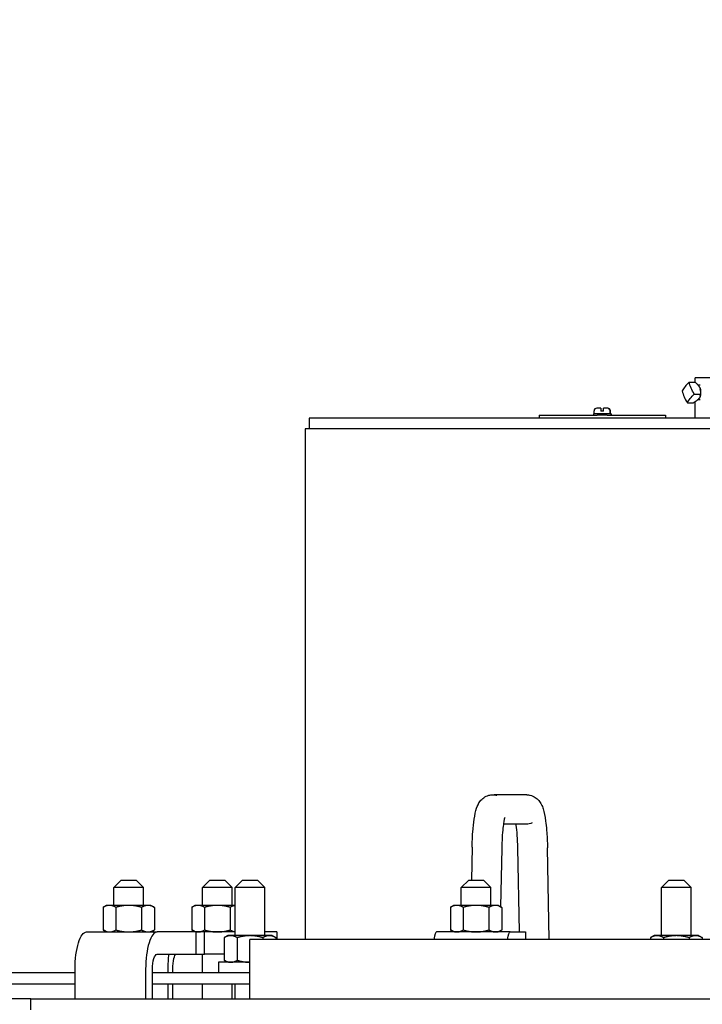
# Model space of a CAD drawing. Extents: x 0 to 796, y 0 to 496.
# Tile 188 of 222: x 646 to 657, y 302 to 318. Entities that reach past the tile are written whole.
import ezdxf

# ---------------------------------------------------------------- set-up
doc = ezdxf.new("R2010")
doc.units = 0
doc.header["$LTSCALE"] = 12
doc.header["$MEASUREMENT"] = 0
doc.layers.get('0').update_dxf_attribs({"linetype": 'CONTINUOUS'})
doc.layers.add('D', color=2, linetype='CONTINUOUS')
doc.layers.add('X', color=1, linetype='CONTINUOUS')
doc.styles.get("Standard").update_dxf_attribs({"font": 'SIMPLEX.SHX', "width": 0.875})
doc.dimstyles.new('STANDARD$0', dxfattribs={"dimscale": 32, "dimtxt": 0.09375, "dimasz": 0.0625, "dimexe": 0.03125, "dimexo": 0.03125, "dimgap": 0.03125, "dimtad": 1, "dimtih": 1, "dimtoh": 1, "dimdec": 4, "dimzin": 12, "dimdsep": 46, "dimlunit": 5, "dimtxsty": 'Standard', "dimcen": -0.03125, "dimclrd": 256, "dimclre": 256, "dimclrt": 256, "dimadec": 0, "dimazin": 0, "dimtfac": 0.875, "dimtdec": 4, "dimtofl": 0, "dimtmove": 0, "dimatfit": 3, "dimfxl": 1, "dimtolj": 1, "dimtzin": 12, "dimlwd": 13, "dimlwe": 13, "dimarcsym": 0})

# ---------------------------------------------------------------- blocks, each defined once
blk = doc.blocks.new('*D154')
at = {"layer": 'D', "lineweight": 13, "transparency": 16777216}
for p, q in [((618.19, 290.576), (618.19, 339.572)), ((657.69, 318.047), (657.69, 339.572)), ((655.69, 338.572), (620.19, 338.572))]:
    blk.add_line(p, q, dxfattribs=at)
at = {"layer": 'D', "transparency": 16777216}
for points in [[(620.19, 338.905), (620.19, 338.239), (618.19, 338.572)], [(655.69, 338.905), (655.69, 338.239), (657.69, 338.572)]]:
    blk.add_solid(points, dxfattribs=at)
at = {"layer": 'D', "transparency": 16777216, "insert": (637.039, 343.134), "char_height": 3, "attachment_point": 5}
blk.add_mtext('\\A1;39{\\H0.875x;\\S1/2;}{}{\\C2;%%p1/2}', dxfattribs=at)

msp = doc.modelspace()

# ---------------------------------------------------------------- linework, layer by layer
for p, q in [((654.4134, 305.29085), (653.86312, 305.29085)), ((654.40371, 304.79571), (654.0198, 304.79571)), ((653.49199, 304.40725), (653.48121, 303.85578)), ((653.99162, 304.38807), (653.97243, 303.40687)), ((654.28963, 302.98078), (654.26192, 304.39766)), ((654.79208, 302.85578), (654.76192, 304.39766)), ((647.58325, 303.85578), (647.45825, 303.73078)), ((647.58325, 303.85578), (647.83325, 303.85578)), ((647.83325, 303.85578), (647.95825, 303.73078)), ((649.07687, 303.85578), (648.95187, 303.73078)), ((649.07687, 303.85578), (649.32687, 303.85578)), ((649.32687, 303.85578), (649.45187, 303.73078)), ((649.62637, 303.85578), (649.50137, 303.73078)), ((649.62637, 303.85578), (649.87637, 303.85578)), ((649.87637, 303.85578), (650.00137, 303.73078)), ((653.43448, 303.85578), (653.30948, 303.73078)), ((653.43448, 303.85578), (653.68448, 303.85578)), ((653.68448, 303.85578), (653.80948, 303.73078)), ((656.80655, 303.85578), (656.68155, 303.73078)), ((656.80655, 303.85578), (657.05655, 303.85578)), ((657.05655, 303.85578), (657.18155, 303.73078)), ((647.95825, 303.73078), (647.45825, 303.73078)), ((647.45825, 303.42878), (647.45825, 303.73078)), ((647.95825, 303.42878), (647.95825, 303.73078)), ((649.45187, 303.73078), (648.95187, 303.73078)), ((648.95187, 303.42878), (648.95187, 303.73078)), ((649.45187, 303.42878), (649.45187, 303.73078)), ((650.00137, 303.73078), (649.50137, 303.73078)), ((649.50137, 302.91828), (649.50137, 303.73078)), ((650.00137, 302.91828), (650.00137, 303.73078)), ((653.80948, 303.73078), (653.30948, 303.73078)), ((653.30948, 303.42878), (653.30948, 303.73078)), ((653.80948, 303.42878), (653.80948, 303.73078)), ((657.18155, 303.73078), (656.68155, 303.73078)), ((656.68155, 302.91828), (656.68155, 303.73078)), ((657.18155, 302.91828), (657.18155, 303.73078)), ((647.33325, 303.42878), (647.27524, 303.39529)), ((647.27524, 303.39529), (647.27524, 303.01427)), ((647.38349, 303.42878), (647.33325, 303.42878)), ((647.70825, 303.42878), (647.38349, 303.42878)), ((647.49174, 303.39529), (647.49174, 303.01427)), ((648.03301, 303.42878), (647.70825, 303.42878)), ((647.92476, 303.39529), (647.92476, 303.01427)), ((648.08325, 303.42878), (648.03301, 303.42878)), ((648.08325, 303.42878), (648.14126, 303.39529)), ((648.14126, 303.39529), (648.14126, 303.01427)), ((648.82687, 303.42878), (648.76886, 303.39529)), ((648.76886, 303.39529), (648.76886, 303.01427)), ((648.87711, 303.42878), (648.82687, 303.42878)), ((649.20187, 303.42878), (648.87711, 303.42878)), ((648.98536, 303.39529), (648.98536, 303.01427)), ((649.50137, 303.42878), (649.20187, 303.42878)), ((649.41837, 303.39529), (649.41837, 303.01427)), ((653.18448, 303.42878), (653.12646, 303.39529)), ((653.12646, 303.39529), (653.12646, 303.01427)), ((653.23472, 303.42878), (653.18448, 303.42878)), ((653.55948, 303.42878), (653.23472, 303.42878)), ((653.34297, 303.39529), (653.34297, 303.01427)), ((653.88423, 303.42878), (653.55948, 303.42878)), ((653.77598, 303.39529), (653.77598, 303.01427)), ((653.93448, 303.42878), (653.88423, 303.42878)), ((653.93448, 303.42878), (653.99249, 303.39529)), ((653.99249, 303.39529), (653.99249, 303.01427)), ((647.33325, 302.98078), (647.27524, 303.01427)), ((648.08325, 302.98078), (648.14126, 303.01427)), ((648.82687, 302.98078), (648.76886, 303.01427)), ((653.18448, 302.98078), (653.12646, 303.01427)), ((653.93448, 302.98078), (653.99249, 303.01427)), ((646.99796, 302.98078), (648.18678, 302.98078)), ((648.84344, 302.98078), (648.18678, 302.98078)), ((648.84344, 302.60578), (648.84344, 302.98078)), ((648.98655, 302.98078), (648.84344, 302.98078)), ((649.50137, 302.98078), (648.98655, 302.98078)), ((648.98655, 302.60578), (648.98655, 302.98078)), ((649.37637, 302.91828), (649.31835, 302.88479)), ((649.31835, 302.88479), (649.31835, 302.50377)), ((649.42661, 302.91828), (649.37637, 302.91828)), ((649.75137, 302.91828), (649.42661, 302.91828)), ((649.53486, 302.88479), (649.53486, 302.50377)), ((665.62198, 302.85578), (649.74698, 302.85578)), ((649.74698, 301.85578), (649.74698, 302.85578)), ((650.07613, 302.91828), (649.75137, 302.91828)), ((649.96787, 302.88479), (649.96787, 302.85578)), ((650.20451, 302.98078), (650.00137, 302.98078)), ((650.12637, 302.91828), (650.07613, 302.91828)), ((650.12637, 302.91828), (650.18438, 302.88479)), ((650.18438, 302.88479), (650.18438, 302.85578)), ((650.20451, 302.98078), (650.20451, 302.85578)), ((654.13412, 302.98078), (652.89343, 302.98078)), ((653.96443, 302.99807), (653.96409, 302.98078)), ((654.13412, 302.98078), (654.39309, 302.98078)), ((654.39309, 302.98078), (654.39309, 302.85578)), ((656.55655, 302.91828), (656.49854, 302.88479)), ((656.49854, 302.88479), (656.49854, 302.85578)), ((656.60679, 302.91828), (656.55655, 302.91828)), ((656.93155, 302.91828), (656.60679, 302.91828)), ((656.71504, 302.88479), (656.71504, 302.85578)), ((657.25631, 302.91828), (656.93155, 302.91828)), ((657.14805, 302.88479), (657.14805, 302.85578)), ((657.30655, 302.91828), (657.25631, 302.91828)), ((657.30655, 302.91828), (657.36456, 302.88479)), ((657.36456, 302.88479), (657.36456, 302.85578)), ((648.18678, 302.60578), (648.84344, 302.60578)), ((648.84344, 302.60578), (648.98655, 302.60578)), ((648.95187, 302.29328), (648.95187, 302.60578)), ((649.31835, 302.60578), (648.98655, 302.60578)), ((646.80482, 301.85578), (646.80482, 302.35578)), ((647.99364, 302.35578), (647.99364, 301.85578)), ((648.10952, 301.85578), (648.10952, 302.35578)), ((648.36794, 302.35578), (648.36794, 302.29328)), ((648.45229, 302.29328), (648.45229, 302.35578)), ((649.74698, 302.47028), (649.21987, 302.47028)), ((649.21987, 302.47028), (649.21987, 302.29328)), ((649.37637, 302.47028), (649.31835, 302.50377)), ((646.80482, 302.29328), (642.56871, 302.29328)), ((649.74698, 302.29328), (648.10952, 302.29328)), ((642.56871, 302.10578), (646.80482, 302.10578)), ((648.10952, 302.10578), (649.74698, 302.10578)), ((648.36794, 302.10578), (648.36794, 301.85578)), ((648.45229, 301.85578), (648.45229, 302.10578)), ((648.95187, 301.85578), (648.95187, 302.10578)), ((649.45187, 301.85578), (649.45187, 302.10578)), ((649.50137, 301.85578), (649.50137, 302.10578)), ((646.05948, 301.85578), (621.13982, 301.85578)), ((646.05948, 301.85578), (669.30948, 301.85578)), ((646.05948, 301.66828), (646.05948, 301.85578))]:
    msp.add_line(p, q)
at = {"extrusion": (4.48454e-16, -8.77153e-18, -1)}
msp.add_ellipse((654.40856, 305.04328), major_axis=(0.17764, 0.17591), ratio=0.98063085, start_param=-0.78050844, end_param=-0.54115672, dxfattribs=at)
at = {"extrusion": (4.39716e-16, 1.43718e-18, -1)}
msp.add_ellipse((654.40856, 305.04328), major_axis=(-0.17764, -0.17591), ratio=0.98063085, start_param=-1.19567255, end_param=-0.78050844, dxfattribs=at)
at = {"extrusion": (4.44957e-16, -8.70313e-18, -1)}
msp.add_ellipse((653.74181, 304.39766), major_axis=(-0.24981, 0.00959), ratio=0.00001636, start_param=-0.00000031, end_param=0.00023941, dxfattribs=at)
at = {"extrusion": (4.44973e-16, -8.27732e-18, -1)}
msp.add_ellipse((653.74181, 304.39766), major_axis=(0.24981, -0.00957), ratio=0.00001784, start_param=-0.00000035, end_param=0.00026105, dxfattribs=at)
at = {"extrusion": (5.74841e-16, 6.37813e-32, -1)}
msp.add_ellipse((646.99796, 302.35578), major_axis=(0, 0.625), ratio=0.30901699, start_param=-1.57079633, end_param=0, dxfattribs=at)
for centre, major_axis, ratio, start_param, end_param in [((648.18678, 302.35578), (0, 0.625), 0.30901699, 0, 1.57079633), ((652.89343, 302.35578), (0, 0.625), 0.12186934, 0, 0.64350111), ((648.50853, 302.35578), (0, -0.625), 0.22495105, -1.98231317, -1.57079633)]:
    msp.add_ellipse(centre, major_axis=major_axis, ratio=ratio, start_param=start_param, end_param=end_param)
at = {"extrusion": (0, 0, -1)}
msp.add_ellipse((654.13412, 302.35578), major_axis=(0, 0.625), ratio=0.12186934, start_param=-0.64350111, end_param=0, dxfattribs=at)
at = {"extrusion": (3.59276e-16, -4.26796e-32, -1)}
msp.add_ellipse((648.18678, 302.35578), major_axis=(0, 0.25), ratio=0.30901699, start_param=-1.57079633, end_param=0, dxfattribs=at)
at = {"extrusion": (4.9354e-16, -7.16758e-33, -1)}
msp.add_ellipse((648.50853, 302.35578), major_axis=(0, 0.25), ratio=0.22495105, start_param=-1.57079633, end_param=0, dxfattribs=at)
for points, knots in [([(653.49199, 304.40727), (653.49379, 304.49512), (653.49773, 304.58198), (653.5095, 304.74216), (653.51748, 304.81705), (653.53796, 304.95236), (653.55007, 305.01155), (653.58161, 305.10431), (653.59774, 305.14292), (653.6447, 305.20342), (653.66509, 305.22406), (653.71424, 305.25905), (653.74378, 305.2735), (653.7976, 305.28821), (653.82147, 305.29145), (653.86651, 305.29145), (653.88799, 305.28883), (653.90857, 305.28379)], [0, 0, 0, 0, 0.26614311, 0.26614311, 0.53642991, 0.53642991, 0.82742445, 0.82742445, 1.02656345, 1.02656345, 1.12856523, 1.12856523, 1.23344317, 1.23344317, 1.30967379, 1.30967379, 1.37833233, 1.37833233, 1.37833233, 1.37833233]), ([(654.47195, 305.28379), (654.50177, 305.27648), (654.53031, 305.26379), (654.5794, 305.23183), (654.60049, 305.2123), (654.63447, 305.17199), (654.64752, 305.15104), (654.67151, 305.10477), (654.68099, 305.07958), (654.70797, 304.99416), (654.72043, 304.92799), (654.73762, 304.80117), (654.74321, 304.74822), (654.75516, 304.60151), (654.76001, 304.50005), (654.76192, 304.39766)], [0, 0, 0, 0, 0.0994936, 0.0994936, 0.19870519, 0.19870519, 0.30127611, 0.30127611, 0.43688382, 0.43688382, 0.7492945, 0.7492945, 0.94137619, 0.94137619, 1.25108208, 1.25108208, 1.25108208, 1.25108208]), ([(654.04334, 304.91083), (654.04334, 304.91083), (654.04268, 304.9091), (654.04005, 304.90079), (654.03749, 304.89157), (654.03095, 304.86306), (654.02672, 304.8409), (654.01743, 304.78136), (654.01239, 304.74064), (654.00302, 304.64313), (653.99885, 304.58351), (653.99392, 304.47823), (653.99246, 304.43336), (653.99162, 304.38809)], [0.260424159, 0.260424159, 0.260424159, 0.260424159, 0.313335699, 0.313335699, 0.403998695, 0.403998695, 0.53121564, 0.53121564, 0.698723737, 0.698723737, 0.89679507, 0.89679507, 1.033944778, 1.033944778, 1.033944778, 1.033944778]), ([(654.26192, 304.39766), (654.26043, 304.47047), (654.2573, 304.54241), (654.2484, 304.67242), (654.24249, 304.73247), (654.23522, 304.78652), (654.23458, 304.79116), (654.23393, 304.79571)], [0, 0, 0, 0, 0.221035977, 0.221035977, 0.440365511, 0.440365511, 0.461356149, 0.461356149, 0.461356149, 0.461356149])]:
    msp.add_open_spline(points, degree=3, knots=knots)
for points, weights in [([(647.38349, 303.42878), (647.33325, 303.42878), (647.27524, 303.39529)], [1, 1.0379548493, 1]), ([(647.49174, 303.39529), (647.43373, 303.42878), (647.38349, 303.42878)], [1, 1.0379548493, 1]), ([(647.70825, 303.42878), (647.60777, 303.42878), (647.49174, 303.39529)], [1, 1.0379548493, 1]), ([(647.92476, 303.39529), (647.80873, 303.42878), (647.70825, 303.42878)], [1, 1.0379548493, 1]), ([(648.03301, 303.42878), (647.98277, 303.42878), (647.92476, 303.39529)], [1, 1.0379548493, 1]), ([(648.14126, 303.39529), (648.08325, 303.42878), (648.03301, 303.42878)], [1, 1.0379548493, 1]), ([(648.87711, 303.42878), (648.82687, 303.42878), (648.76886, 303.39529)], [1, 1.0379548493, 1]), ([(648.98536, 303.39529), (648.92735, 303.42878), (648.87711, 303.42878)], [1, 1.0379548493, 1]), ([(649.20187, 303.42878), (649.10139, 303.42878), (648.98536, 303.39529)], [1, 1.0379548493, 1]), ([(649.41837, 303.39529), (649.30235, 303.42878), (649.20187, 303.42878)], [1, 1.0379548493, 1]), ([(649.50137, 303.42682), (649.46266, 303.42086), (649.41837, 303.39529)], [1.01397717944, 1.02871866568, 1]), ([(653.23472, 303.42878), (653.18448, 303.42878), (653.12646, 303.39529)], [1, 1.0379548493, 1]), ([(653.34297, 303.39529), (653.28496, 303.42878), (653.23472, 303.42878)], [1, 1.0379548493, 1]), ([(653.55948, 303.42878), (653.45899, 303.42878), (653.34297, 303.39529)], [1, 1.0379548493, 1]), ([(653.77598, 303.39529), (653.65996, 303.42878), (653.55948, 303.42878)], [1, 1.0379548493, 1]), ([(653.88423, 303.42878), (653.83399, 303.42878), (653.77598, 303.39529)], [1, 1.0379548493, 1]), ([(653.99249, 303.39529), (653.93448, 303.42878), (653.88423, 303.42878)], [1, 1.0379548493, 1]), ([(647.27524, 303.01427), (647.33325, 302.98078), (647.38349, 302.98078)], [1, 1.0379548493, 1]), ([(647.38349, 302.98078), (647.43373, 302.98078), (647.49174, 303.01427)], [1, 1.0379548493, 1]), ([(647.49174, 303.01427), (647.60777, 302.98078), (647.70825, 302.98078)], [1, 1.0379548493, 1]), ([(647.70825, 302.98078), (647.80873, 302.98078), (647.92476, 303.01427)], [1, 1.0379548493, 1]), ([(647.92476, 303.01427), (647.98277, 302.98078), (648.03301, 302.98078)], [1, 1.0379548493, 1]), ([(648.03301, 302.98078), (648.08325, 302.98078), (648.14126, 303.01427)], [1, 1.0379548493, 1]), ([(648.76886, 303.01427), (648.82687, 302.98078), (648.87711, 302.98078)], [1, 1.0379548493, 1]), ([(648.87711, 302.98078), (648.92735, 302.98078), (648.98536, 303.01427)], [1, 1.0379548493, 1]), ([(648.98536, 303.01427), (649.10139, 302.98078), (649.20187, 302.98078)], [1, 1.0379548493, 1]), ([(649.20187, 302.98078), (649.30235, 302.98078), (649.41837, 303.01427)], [1, 1.0379548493, 1]), ([(649.41837, 303.01427), (649.46266, 302.9887), (649.50137, 302.98274)], [1, 1.02871866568, 1.01397717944]), ([(653.12646, 303.01427), (653.18448, 302.98078), (653.23472, 302.98078)], [1, 1.0379548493, 1]), ([(653.23472, 302.98078), (653.28496, 302.98078), (653.34297, 303.01427)], [1, 1.0379548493, 1]), ([(653.34297, 303.01427), (653.45899, 302.98078), (653.55948, 302.98078)], [1, 1.0379548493, 1]), ([(653.55948, 302.98078), (653.65996, 302.98078), (653.77598, 303.01427)], [1, 1.0379548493, 1]), ([(653.77598, 303.01427), (653.83399, 302.98078), (653.88423, 302.98078)], [1, 1.0379548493, 1]), ([(653.88423, 302.98078), (653.93448, 302.98078), (653.99249, 303.01427)], [1, 1.0379548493, 1]), ([(649.42661, 302.91828), (649.37637, 302.91828), (649.31835, 302.88479)], [1, 1.0379548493, 1]), ([(649.53486, 302.88479), (649.47685, 302.91828), (649.42661, 302.91828)], [1, 1.0379548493, 1]), ([(649.75137, 302.91828), (649.65089, 302.91828), (649.53486, 302.88479)], [1, 1.0379548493, 1]), ([(649.96787, 302.88479), (649.85185, 302.91828), (649.75137, 302.91828)], [1, 1.0379548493, 1]), ([(650.07613, 302.91828), (650.02589, 302.91828), (649.96787, 302.88479)], [1, 1.0379548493, 1]), ([(650.18438, 302.88479), (650.12637, 302.91828), (650.07613, 302.91828)], [1, 1.0379548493, 1]), ([(656.60679, 302.91828), (656.55655, 302.91828), (656.49854, 302.88479)], [1, 1.0379548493, 1]), ([(656.71504, 302.88479), (656.65703, 302.91828), (656.60679, 302.91828)], [1, 1.0379548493, 1]), ([(656.93155, 302.91828), (656.83107, 302.91828), (656.71504, 302.88479)], [1, 1.0379548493, 1]), ([(657.14805, 302.88479), (657.03203, 302.91828), (656.93155, 302.91828)], [1, 1.0379548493, 1]), ([(657.25631, 302.91828), (657.20607, 302.91828), (657.14805, 302.88479)], [1, 1.0379548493, 1]), ([(657.36456, 302.88479), (657.30655, 302.91828), (657.25631, 302.91828)], [1, 1.0379548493, 1]), ([(649.31835, 302.50377), (649.37637, 302.47028), (649.42661, 302.47028)], [1, 1.0379548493, 1]), ([(649.42661, 302.47028), (649.47685, 302.47028), (649.53486, 302.50377)], [1, 1.0379548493, 1]), ([(649.53486, 302.50377), (649.64853, 302.47096), (649.74698, 302.47029)], [1, 1.03715524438, 1.00156551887])]:
    msp.add_rational_spline(points, weights, degree=2)
at = {"layer": 'X'}
for p, q in [((657.94276, 312.31688), (657.24947, 312.31688)), ((657.24947, 312.24173), (657.24947, 312.31688)), ((657.14808, 312.24173), (657.25096, 312.24173)), ((657.33203, 312.19188), (657.29763, 312.19188)), ((657.33377, 312.13091), (657.33366, 312.13123)), ((657.2351, 312.04087), (657.33799, 312.04087)), ((657.33377, 312.00285), (657.3319, 311.9975)), ((655.65759, 311.80368), (655.59259, 311.80368)), ((655.66297, 311.80368), (655.65759, 311.80368)), ((655.77059, 311.80368), (655.70559, 311.80368)), ((655.77597, 311.80368), (655.77059, 311.80368)), ((657.11766, 311.89203), (657.22055, 311.89203)), ((657.24947, 311.63688), (657.24947, 311.91081)), ((657.33203, 311.94188), (657.29061, 311.94188)), ((657.68697, 311.63688), (650.74947, 311.63688)), ((650.74947, 311.63688), (650.74947, 311.45758)), ((654.62178, 311.68468), (655.59795, 311.68468)), ((654.62178, 311.68468), (654.62178, 311.63688)), ((654.90915, 311.64288), (655.69287, 311.64288)), ((655.68159, 311.70668), (655.53409, 311.70668)), ((655.53409, 311.70668), (655.53409, 311.68468)), ((655.54659, 311.70668), (655.54659, 311.75768)), ((655.68159, 311.68468), (655.59795, 311.68468)), ((655.65759, 311.75768), (655.65759, 311.75368)), ((655.70559, 311.75368), (655.65759, 311.75368)), ((655.66297, 311.75768), (655.66297, 311.75368)), ((655.82909, 311.70668), (655.68159, 311.70668)), ((655.76454, 311.68468), (655.68159, 311.68468)), ((655.69287, 311.64288), (656.75838, 311.64288)), ((655.70559, 311.75368), (655.70559, 311.75768)), ((655.76454, 311.68468), (656.74678, 311.68468)), ((655.81659, 311.70668), (655.81659, 311.75768)), ((655.82197, 311.70668), (655.82197, 311.75768)), ((655.82909, 311.70668), (655.82909, 311.68468)), ((655.83447, 311.70668), (655.82909, 311.70668)), ((655.83447, 311.70668), (655.83447, 311.68468)), ((656.74678, 311.68468), (656.74678, 311.64288)), ((656.75838, 311.63688), (656.75838, 311.64288)), ((657.9791, 311.45758), (650.67768, 311.45758)), ((650.67768, 311.45758), (650.67768, 302.85578))]:
    msp.add_line(p, q, dxfattribs=at)
for centre, start, end in [((655.59259, 311.75768), 90, 180), ((655.77059, 311.75768), 360, 90), ((655.77597, 311.75768), 360, 90)]:
    msp.add_arc(centre, 0.046, start, end, dxfattribs=at)
for centre, major_axis, ratio, start_param, end_param in [((657.57148, 312.16731), (-0.55722, -0.24141), 0.48300513, -0.93844576, -0.52380221), ((657.271, 312.06688), (0, 0.125), 0.58465575, -2.10858077, -1.03301188), ((657.55627, 311.99246), (0.47674, -0.37615), 0.65183103, -2.46859367, -2.05395013)]:
    msp.add_ellipse(centre, major_axis=major_axis, ratio=ratio, start_param=start_param, end_param=end_param, dxfattribs=at)
at = {"layer": 'X', "extrusion": (4.99031e-16, 3.15304e-17, -1)}
msp.add_ellipse((657.67371, 312.1413), major_axis=(-0.47674, 0.37615), ratio=0.65183103, start_param=-1.08764252, end_param=-0.67299898, dxfattribs=at)
at = {"layer": 'X', "extrusion": (4.17856e-16, -5.30241e-17, -1)}
msp.add_ellipse((657.6585, 311.96645), major_axis=(0.55722, 0.24141), ratio=0.48300513, start_param=-2.61779044, end_param=-2.2031469, dxfattribs=at)
at = {"layer": 'X'}
for points, weights in [([(657.25096, 312.24173), (657.3117, 312.1829), (657.32972, 312.1413)], [1.70765438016, 2.06132118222, 2.06132118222]), ([(657.32972, 312.1413), (657.34774, 312.0997), (657.33799, 312.04087)], [2.06132118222, 2.06132118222, 1.70765438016]), ([(657.31451, 311.96645), (657.29019, 311.93562), (657.22055, 311.89203)], [2.06132118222, 2.06132118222, 1.70765438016]), ([(657.33799, 312.04087), (657.33884, 311.99727), (657.31451, 311.96645)], [1.70765438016, 2.06132118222, 2.06132118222])]:
    msp.add_rational_spline(points, weights, degree=2, dxfattribs=at)
for points, knots in [([(655.65759, 311.80368), (655.65759, 311.80368), (655.65759, 311.80234), (655.65759, 311.79791), (655.65759, 311.79411), (655.65759, 311.78605), (655.65759, 311.7804), (655.65759, 311.76995), (655.65759, 311.76332), (655.65759, 311.75768)], [0.534680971, 0.534680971, 0.534680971, 0.534680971, 0.579771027, 0.579771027, 0.623731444, 0.623731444, 0.66704696, 0.66704696, 0.710008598, 0.710008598, 0.710008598, 0.710008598]), ([(655.66297, 311.80368), (655.66297, 311.80368), (655.66297, 311.80234), (655.66297, 311.79791), (655.66297, 311.79411), (655.66297, 311.78605), (655.66297, 311.7804), (655.66297, 311.76995), (655.66297, 311.76332), (655.66297, 311.75768)], [0.534680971, 0.534680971, 0.534680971, 0.534680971, 0.579771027, 0.579771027, 0.623731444, 0.623731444, 0.66704696, 0.66704696, 0.710008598, 0.710008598, 0.710008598, 0.710008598]), ([(655.70559, 311.75768), (655.70559, 311.76332), (655.70559, 311.76995), (655.70559, 311.7804), (655.70559, 311.78605), (655.70559, 311.79411), (655.70559, 311.79791), (655.70559, 311.80234), (655.70559, 311.80368), (655.70559, 311.80368)], [0, 0, 0, 0, 0.042961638, 0.042961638, 0.086277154, 0.086277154, 0.130237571, 0.130237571, 0.175327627, 0.175327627, 0.175327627, 0.175327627])]:
    msp.add_open_spline(points, degree=3, knots=knots, dxfattribs=at)

# ---------------------------------------------------------------- dimensions: what is measured, and where the dimension line sits
at = {"layer": 'D'}
dim = msp.add_linear_dim(base=(618.18953, 338.57199), p1=(657.68953, 317.0468), p2=(618.18953, 289.57578), text='<>{}{\\C2;%%p1/2}', dimstyle='STANDARD$0', override={"dimdec": 1, "dimtp": 0.5, "dimtm": 0.5, "dimtdec": 4, "dimtzin": 12, "dimarcsym": 1}, dxfattribs=at)
dim.commit()
dim.dimension.update_dxf_attribs({"geometry": '*D154', "text_midpoint": (637.0387, 338.57199), "dimtype": 160})

doc.saveas('drawing.dxf')
